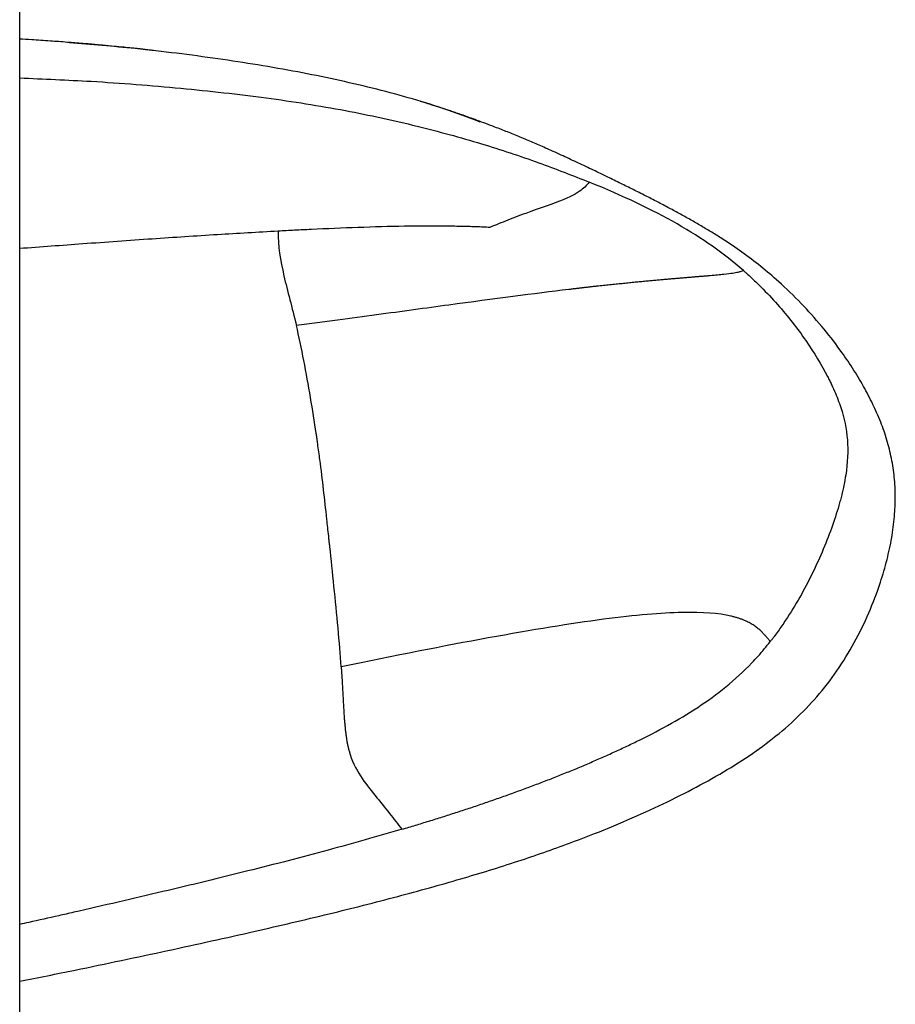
# Paper-space layout '_Left' of a CAD drawing. Header units: millimetres. Extents: x -619 to 152, y 0 to 682.
# Tile 7 of 8: x 34 to 152, y 263 to 395. Entities that reach past the tile are written whole.
import ezdxf

# ---------------------------------------------------------------- set-up
doc = ezdxf.new("R2010")
doc.units = ezdxf.units.MM

psp = doc.layouts.new('_Left')

# ---------------------------------------------------------------- linework, layer by layer
at = {"color": 7, "linetype": 'Continuous', "lineweight": 25}
psp.add_line((34, 5), (34, 421.21), dxfattribs=at)
for points, knots in [([(51.98, 391.21), (51.98, 391.21), (51.98, 391.21), (51.88, 391.22), (51.69, 391.25), (51.41, 391.28), (51, 391.33), (50.43, 391.39), (49.64, 391.48), (48.68, 391.58), (47.53, 391.69), (46.28, 391.81), (45.16, 391.92), (44.3, 391.99), (43.39, 392.08), (42.01, 392.19), (40.13, 392.34), (37.89, 392.51), (35.8, 392.65), (34.53, 392.73), (34, 392.76)], [0, 0, 0, 0, 0.097066, 0.215875, 0.319851, 0.410297, 0.488408, 0.570334, 0.636562, 0.688846, 0.729038, 0.759676, 0.772802, 0.785462, 0.798583, 0.813045, 0.848616, 0.896301, 0.956703, 1, 1, 1, 1]), ([(95.8, 381.62), (94.15, 382.24), (89.41, 384.01), (81.24, 386.28), (71.14, 388.47), (60.51, 390.18), (50.27, 391.46), (43.61, 392.02), (40.66, 392.27)], [0, 0, 0, 0, 0.0934412, 0.2693996, 0.450935, 0.6440424, 0.8424636, 1, 1, 1, 1]), ([(34, 387.54), (37.2, 387.4), (44.42, 387.11), (55.46, 386.23), (66.85, 384.98), (77.43, 383.31), (87.06, 381.23), (95.71, 378.85), (103.42, 376.33), (108.19, 374.45), (110.44, 373.56)], [0, 0, 0, 0, 0.122891, 0.277557, 0.425233, 0.5628, 0.688687, 0.80328, 0.906968, 1, 1, 1, 1]), ([(34, 266.33), (36.48, 266.83), (43.09, 268.16), (53.62, 270.39), (64.98, 272.89), (75.27, 275.3), (84.48, 277.62), (92.94, 279.96), (100.65, 282.33), (107.32, 284.65), (113.07, 286.89), (118.05, 289.04), (122.69, 291.26), (127.04, 293.56), (131.07, 295.99), (134.77, 298.6), (138.13, 301.45), (141.15, 304.58), (143.8, 308.04), (146.07, 311.77), (147.99, 315.69), (149.41, 319.4), (150.4, 322.78), (151.04, 325.71), (151.42, 328.52), (151.55, 331.2), (151.43, 333.82), (151.05, 336.41), (150.42, 338.95), (149.56, 341.44), (148.48, 343.87), (147.2, 346.29), (145.73, 348.71), (143.86, 351.43), (141.56, 354.36), (138.8, 357.42), (136.08, 360.05), (133.49, 362.25), (131.04, 364.1), (128.84, 365.61), (126.94, 366.8), (125.52, 367.65), (124.05, 368.5), (122.5, 369.36), (120.89, 370.22), (119.27, 371.07), (117.65, 371.9), (116, 372.72), (114.32, 373.55), (112.52, 374.43), (110.62, 375.35), (108.62, 376.29), (106.58, 377.24), (104.66, 378.1), (102.85, 378.89), (101.19, 379.59), (99.53, 380.26), (98.01, 380.86), (96.65, 381.38), (95.52, 381.8), (94.5, 382.17), (93.61, 382.49), (92.97, 382.71), (92.48, 382.88), (92.14, 383), (91.81, 383.11), (91.49, 383.21), (91.19, 383.31), (90.79, 383.44), (90.34, 383.59), (89.87, 383.74), (89.39, 383.89), (88.95, 384.03), (88.55, 384.16), (88.23, 384.26), (87.99, 384.33), (87.82, 384.38), (87.72, 384.41), (87.72, 384.41), (87.71, 384.41)], [0, 0, 0, 0, 0.021942, 0.058467, 0.092791, 0.121829, 0.148644, 0.173116, 0.195257, 0.215441, 0.23117, 0.246324, 0.261348, 0.276667, 0.292628, 0.309562, 0.32776, 0.347458, 0.368826, 0.391555, 0.414533, 0.436641, 0.452063, 0.4661, 0.478471, 0.48904, 0.497894, 0.505504, 0.512508, 0.519533, 0.527077, 0.535472, 0.544868, 0.555285, 0.570717, 0.587801, 0.606338, 0.620879, 0.635111, 0.648161, 0.654029, 0.659412, 0.664372, 0.669106, 0.673957, 0.679364, 0.685742, 0.693423, 0.702639, 0.713541, 0.727849, 0.744384, 0.763048, 0.783638, 0.800995, 0.819161, 0.837123, 0.853487, 0.864148, 0.872899, 0.879536, 0.88325, 0.886044, 0.887166, 0.888158, 0.889078, 0.889995, 0.890976, 0.892076, 0.894774, 0.898286, 0.90271, 0.910148, 0.919488, 0.930895, 0.944559, 0.960701, 0.979575, 1, 1, 1, 1]), ([(110.44, 373.56), (110.22, 373.31), (110, 372.99), (109.01, 372.2), (108.25, 371.74), (105.63, 370.66), (103.78, 370.05), (100.98, 369.03), (100.04, 368.67), (98.75, 368.16), (98.34, 368), (97.79, 367.77), (97.62, 367.7), (97.32, 367.57), (97.19, 367.52), (97.1, 367.48)], [0, 0, 0, 0, 0.25, 0.25, 0.5, 0.5, 0.75, 0.75, 0.875, 0.875, 0.9375, 0.9375, 0.96875, 0.96875, 1, 1, 1, 1]), ([(131.12, 361.7), (128.51, 363.99), (125.62, 366.02), (118.86, 369.87), (115, 371.7), (110.44, 373.56)], [0, 0, 0, 0, 0.5, 0.5, 1, 1, 1, 1]), ([(97.1, 367.48), (96.81, 367.49), (95.84, 367.54), (94.07, 367.6), (90.55, 367.67), (85.63, 367.66), (79.4, 367.48), (74.48, 367.27), (70.89, 367.1), (69.41, 367.02), (68.67, 366.98)], [0, 0, 0, 0, 0.0307346, 0.1037414, 0.1883728, 0.4048869, 0.6237364, 0.8446045, 0.922198, 1, 1, 1, 1]), ([(68.67, 366.98), (65.97, 366.82), (60.34, 366.5), (51.61, 365.92), (42.75, 365.29), (36.83, 364.85), (34, 364.64)], [0, 0, 0, 0, 0.234091, 0.487717, 0.755647, 1, 1, 1, 1]), ([(68.67, 366.98), (68.66, 365), (68.99, 363.04), (69.94, 358.91), (70.56, 356.75), (71.13, 354.35)], [0, 0, 0, 0, 0.5, 0.5, 1, 1, 1, 1]), ([(107.69, 359.19), (107.85, 359.21), (108.18, 359.25), (108.67, 359.31), (109.15, 359.36), (109.62, 359.42), (110.09, 359.47), (110.55, 359.52), (111.01, 359.58), (111.46, 359.63), (111.9, 359.67), (112.34, 359.72), (112.77, 359.77), (113.2, 359.81), (113.62, 359.86), (114.04, 359.9), (114.44, 359.94), (114.85, 359.98), (115.24, 360.02), (115.63, 360.06), (116.02, 360.1), (116.4, 360.14), (116.77, 360.18), (117.14, 360.21), (117.5, 360.25), (117.86, 360.28), (118.21, 360.31), (118.55, 360.34), (118.89, 360.38), (119.22, 360.41), (119.55, 360.44), (119.87, 360.46), (120.18, 360.49), (120.49, 360.52), (120.8, 360.55), (121.09, 360.57), (121.39, 360.6), (121.67, 360.62), (121.96, 360.65), (122.23, 360.67), (122.5, 360.69), (122.77, 360.72), (123.03, 360.74), (123.28, 360.76), (123.53, 360.78), (123.78, 360.8), (124.02, 360.82), (124.25, 360.84), (124.48, 360.86), (124.7, 360.88), (124.92, 360.89), (125.13, 360.91), (125.34, 360.93), (125.54, 360.95), (125.74, 360.96), (125.94, 360.98), (126.12, 360.99), (126.31, 361.01), (126.48, 361.02), (127.35, 361.1), (128.6, 361.22), (129.75, 361.37), (130.45, 361.5), (130.87, 361.61), (131.04, 361.67), (131.12, 361.7)], [0, 0, 0, 0, 0.007784, 0.01556, 0.023327, 0.031087, 0.038842, 0.046593, 0.054341, 0.062087, 0.069831, 0.077573, 0.085315, 0.093057, 0.100799, 0.108543, 0.116288, 0.124036, 0.131787, 0.139542, 0.1473, 0.155063, 0.162832, 0.170605, 0.178385, 0.18617, 0.193963, 0.201763, 0.20957, 0.217384, 0.225207, 0.233039, 0.240879, 0.248728, 0.256586, 0.264454, 0.272331, 0.280219, 0.288116, 0.296024, 0.303942, 0.311871, 0.31981, 0.32776, 0.335721, 0.343693, 0.351676, 0.35967, 0.367675, 0.37569, 0.383717, 0.391754, 0.399803, 0.407863, 0.415934, 0.424016, 0.432109, 0.440213, 0.448329, 0.456455, 0.562633, 0.670562, 0.779671, 0.889573, 1, 1, 1, 1]), ([(131.12, 361.7), (131.18, 361.65), (131.23, 361.61), (131.33, 361.52), (131.48, 361.38), (131.83, 361.07), (132.53, 360.42), (133.12, 359.86), (134.26, 358.72), (134.99, 357.94), (137.1, 355.56), (138.38, 353.92), (140.63, 350.66), (141.61, 349.03), (142.51, 347.28), (142.66, 346.99), (142.81, 346.69), (142.86, 346.58), (142.87, 346.56), (142.88, 346.55), (142.88, 346.53), (142.91, 346.47), (142.98, 346.33), (143.05, 346.19), (143.44, 345.33), (143.74, 344.6), (144.52, 342.41), (144.86, 341), (145.18, 338.06), (145.16, 336.54), (144.83, 334.03), (144.67, 333.15), (144.44, 332.12), (144.4, 331.94), (144.36, 331.77), (144.34, 331.7), (144.33, 331.68), (144.33, 331.66), (144.33, 331.64), (144.29, 331.5), (144.2, 331.13), (144.1, 330.77), (143.49, 328.58), (142.75, 326.46), (140.94, 322.15), (139.87, 319.96), (138.08, 316.8), (137.44, 315.77), (136.45, 314.28), (136.12, 313.79), (135.6, 313.07), (135.35, 312.72), (135.04, 312.31), (134.91, 312.14), (134.82, 312.03), (134.78, 311.97), (134.73, 311.92)], [0, 0, 0, 0, 0.003906, 0.003906, 0.007812, 0.015625, 0.03125, 0.0625, 0.0625, 0.125, 0.125, 0.25, 0.25, 0.375, 0.375, 0.390625, 0.398437, 0.399414, 0.399902, 0.399902, 0.400391, 0.400391, 0.402344, 0.40625, 0.40625, 0.4375, 0.4375, 0.5, 0.5, 0.5625, 0.5625, 0.59375, 0.59375, 0.597656, 0.599609, 0.599609, 0.600098, 0.600098, 0.600586, 0.601562, 0.609375, 0.625, 0.625, 0.75, 0.75, 0.875, 0.875, 0.9375, 0.9375, 0.96875, 0.96875, 0.984375, 0.992187, 0.996094, 0.996094, 1, 1, 1, 1]), ([(71.13, 354.35), (72.07, 354.48), (73, 354.6), (74.83, 354.85), (75.74, 354.97), (78.43, 355.33), (80.18, 355.56), (85.3, 356.25), (88.53, 356.7), (97.69, 357.93), (103.07, 358.65), (107.69, 359.19)], [0, 0, 0, 0, 0.0625, 0.0625, 0.125, 0.125, 0.25, 0.25, 0.5, 0.5, 1, 1, 1, 1]), ([(77.15, 308.53), (76.93, 311.74), (76.56, 315.61), (75.99, 321.17), (75.8, 322.99), (75.6, 324.85), (75.56, 325.16), (75.53, 325.47), (75.52, 325.59), (75.52, 325.61), (75.52, 325.61), (75.51, 325.62), (75.51, 325.62), (75.51, 325.63), (75.51, 325.68), (75.49, 325.84), (75.48, 325.98), (75.38, 326.86), (75.3, 327.59), (75.07, 329.72), (74.93, 331.03), (74.63, 333.64), (74.47, 334.94), (74.2, 337.02), (74.1, 337.73), (73.98, 338.56), (73.96, 338.7), (73.94, 338.85), (73.93, 338.91), (73.93, 338.94), (73.93, 338.94), (73.92, 338.96), (73.91, 339.06), (73.87, 339.36), (73.82, 339.65), (73.57, 341.38), (73.31, 343.01), (72.48, 347.96), (71.84, 351.35), (71.13, 354.34)], [0, 0, 0, 0, 0.25, 0.25, 0.375, 0.375, 0.390625, 0.398437, 0.399414, 0.399902, 0.400024, 0.400024, 0.400146, 0.400146, 0.400391, 0.402344, 0.40625, 0.40625, 0.4375, 0.4375, 0.5, 0.5, 0.5625, 0.5625, 0.59375, 0.59375, 0.597656, 0.599609, 0.600098, 0.600098, 0.600586, 0.600586, 0.601562, 0.609375, 0.625, 0.625, 0.75, 0.75, 1, 1, 1, 1]), ([(129.42, 315.34), (127.82, 315.7), (125.71, 315.88), (120.12, 315.76), (116.65, 315.48), (112.33, 314.9)], [0, 0, 0, 0, 0.5, 0.5, 1, 1, 1, 1]), ([(112.33, 314.9), (108, 314.33), (102.81, 313.48), (90.97, 311.32), (84.34, 310.01), (77.15, 308.53)], [0, 0, 0, 0, 0.5, 0.5, 1, 1, 1, 1]), ([(134.73, 311.92), (134.69, 311.97), (134.61, 312.07), (134.48, 312.23), (134.35, 312.39), (134.21, 312.55), (134.06, 312.71), (133.91, 312.88), (133.75, 313.05), (133.59, 313.22), (133.41, 313.39), (133.21, 313.56), (133.01, 313.73), (132.79, 313.89), (132.55, 314.06), (132.3, 314.22), (132.03, 314.38), (131.73, 314.54), (131.42, 314.69), (131.08, 314.83), (130.71, 314.97), (130.31, 315.1), (129.89, 315.23), (129.58, 315.3), (129.42, 315.34)], [0, 0, 0, 0, 0.045971, 0.091902, 0.137791, 0.183636, 0.229438, 0.275194, 0.320904, 0.366567, 0.412181, 0.457747, 0.503262, 0.548724, 0.594131, 0.639482, 0.684773, 0.730002, 0.775168, 0.820268, 0.865305, 0.910281, 0.955183, 1, 1, 1, 1]), ([(85.3, 286.73), (85.91, 286.91), (87.12, 287.27), (88.93, 287.83), (90.73, 288.39), (92.52, 288.97), (94.31, 289.55), (96.09, 290.15), (97.86, 290.76), (99.63, 291.39), (101.38, 292.03), (103.13, 292.68), (104.87, 293.34), (106.6, 294.02), (108.32, 294.72), (110.03, 295.43), (111.73, 296.17), (113.41, 296.92), (115.08, 297.69), (117.62, 298.9), (120.96, 300.62), (125.02, 303.02), (128.84, 305.78), (131.47, 308.19), (133.1, 309.96), (133.94, 310.92), (134.46, 311.58), (134.73, 311.92)], [0, 0, 0, 0, 0.0336799, 0.067304, 0.1008692, 0.1343745, 0.1678201, 0.2012074, 0.2345379, 0.2678132, 0.3010342, 0.334201, 0.367312, 0.4003641, 0.4333531, 0.4662781, 0.4991381, 0.5319317, 0.5646614, 0.5973182, 0.6816395, 0.7652616, 0.8485036, 0.9324507, 0.9547657, 0.9772736, 1, 1, 1, 1]), ([(77.15, 308.53), (77.16, 308.38), (77.18, 308.08), (77.21, 307.64), (77.23, 307.21), (77.26, 306.79), (77.28, 306.37), (77.31, 305.96), (77.33, 305.56), (77.35, 305.17), (77.37, 304.79), (77.39, 304.42), (77.41, 304.05), (77.43, 303.69), (77.45, 303.34), (77.47, 302.99), (77.49, 302.65), (77.51, 302.32), (77.53, 302), (77.55, 301.68), (77.58, 301.37), (77.6, 301.07), (77.63, 300.77), (77.66, 300.48), (77.68, 300.2), (77.71, 299.92), (77.75, 299.65), (77.78, 299.38), (77.82, 299.12), (77.86, 298.87), (77.9, 298.62), (77.94, 298.38), (77.99, 298.15), (78.04, 297.91), (78.09, 297.69), (78.14, 297.47), (78.18, 297.33), (78.2, 297.25)], [0, 0, 0, 0, 0.029808, 0.059467, 0.088982, 0.118362, 0.147614, 0.176746, 0.205766, 0.234683, 0.263505, 0.292239, 0.320894, 0.349478, 0.377996, 0.406458, 0.434869, 0.463235, 0.491564, 0.51986, 0.548129, 0.576376, 0.604606, 0.632824, 0.661033, 0.689239, 0.717443, 0.74565, 0.773863, 0.802084, 0.830316, 0.858562, 0.886822, 0.915097, 0.943385, 0.971687, 1, 1, 1, 1]), ([(78.2, 297.25), (78.56, 295.94), (79.1, 294.86), (80.34, 292.94), (81.03, 292.1), (81.7, 291.28)], [0, 0, 0, 0, 0.5, 0.5, 1, 1, 1, 1]), ([(85.3, 286.73), (82, 285.78), (75.14, 283.8), (64.42, 281.06), (53.04, 278.3), (44.57, 276.34), (38.57, 274.98), (36.16, 274.44), (34.41, 274.05), (34, 273.96)], [0, 0, 0, 0, 0.195067, 0.4051, 0.627448, 0.859427, 0.898268, 0.976373, 1, 1, 1, 1])]:
    psp.add_open_spline(points, degree=3, knots=knots, dxfattribs=at)
psp.add_open_spline([(81.7, 291.28), (83.04, 289.62), (84.26, 288.02), (85.3, 286.73)], degree=3, dxfattribs=at)

doc.saveas('drawing.dxf')
